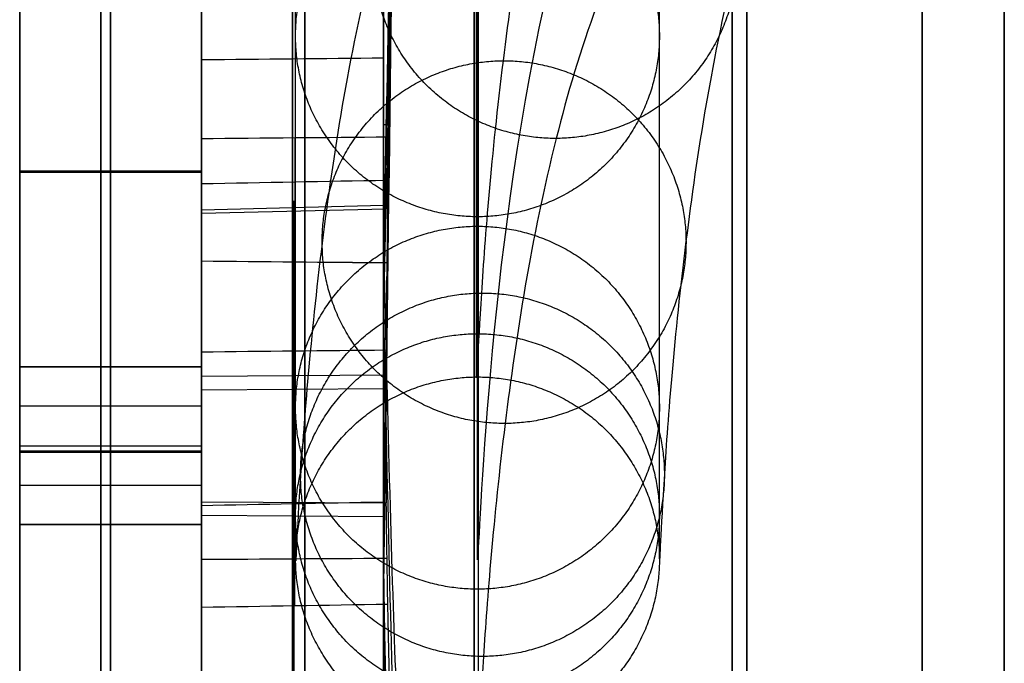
# Model space of a CAD drawing. Header units: millimetres. Extents: x 2083 to 2554, y -1671 to -6.
# Tile 9 of 256: x 2301 to 2317, y -88 to -78. Entities that reach past the tile are written whole.
import ezdxf

# ---------------------------------------------------------------- set-up
doc = ezdxf.new("R2010")
doc.units = ezdxf.units.MM
doc.header["$MEASUREMENT"] = 0
for name, color, linetype, true_color in [('Base', 7, 'Continuous', 0x000000), ('Cord', 7, 'Continuous', 0x000000), ('Default', 7, 'Continuous', 0x000000)]:
    doc.layers.add(name, color=color, linetype=linetype, true_color=true_color)

# ---------------------------------------------------------------- blocks, each defined once
blk = doc.blocks.new('PRT0005_A')
at = {"layer": 'Default'}
for p, q in [((12.25, 2.5, 23.469), (12.25, -0.5, 23.469)), ((12.25, -0.5, -23.469), (12.25, 2.5, -23.469)), ((12.9, 2.5, -24.595), (12.9, -0.5, -24.595)), ((13.55, -0.5, 22.169), (13.55, 2.5, 22.169)), ((13.55, -0.5, 24.769), (13.55, 2.5, 24.769)), ((13.55, -0.5, -22.169), (13.55, 2.5, -22.169)), ((13.55, -0.5, -24.769), (13.55, 2.5, -24.769)), ((14.2, -0.5, -22.343), (14.2, 2.5, -22.343)), ((14.85, 2.5, 23.469), (14.85, -0.5, 23.469)), ((14.85, -0.5, -23.469), (14.85, 2.5, -23.469))]:
    blk.add_line(p, q, dxfattribs=at)
at = {"layer": 'Default', "extrusion": (0, 1, 0)}
for centre, radius, start, end in [((0, 0, 2.5), 22.5, 182.5502, 267.4498), ((0, 0, 2.5), 22.5, 92.5502, 177.4498), ((-13.55, -23.469, 2.5), 1.3, 300, 90), ((-13.55, 23.469, 2.5), 1.3, 270, 0), ((-13.55, 23.469, 2.5), 1.3, 0, 90), ((-13.55, -23.469, 2.5), 1.3, 270, 300), ((-13.55, 23.469, 2.5), 1.3, 180, 270), ((-13.55, 23.469, 2.5), 1.3, 90, 180), ((0, 0, 1), 22.5, 180, 0), ((0, 0, 1), 22.5, 0, 180), ((-13.55, 23.469, 1), 1.3, 180, 0), ((-13.55, 23.469, 1), 1.3, 0, 180), ((-13.55, -23.469, 1), 1.3, 300, 120), ((-13.55, -23.469, 1), 1.3, 120, 300), ((0, 0, -0.5), 22.5, 180, 270), ((0, 0, -0.5), 22.5, 90, 180), ((-13.55, -23.469, -0.5), 1.3, 300, 90), ((-13.55, 23.469, -0.5), 1.3, 270, 0), ((-13.55, 23.469, -0.5), 1.3, 0, 90), ((-13.55, 23.469, -0.5), 1.3, 180, 270), ((-13.55, 23.469, -0.5), 1.3, 90, 180)]:
    blk.add_arc(centre, radius, start, end, dxfattribs=at)
at = {"layer": 'Default', "extrusion": (-1.53289e-18, 1, -5.72083e-18)}
blk.add_arc((-13.55, -23.469, -0.5), 1.3, 270, 300, dxfattribs=at)
at = {"layer": 'Default'}
for points, knots in [([(48.5, 2.5), (48.5, 2.5, -2.411), (48.102, 2.5, -7.908), (45.892, 2.5, -16.689), (41.518, 2.5, -25.753), (35.194, 2.5, -33.901), (27.273, 2.5, -40.54), (19.815, 2.5, -44.481), (13.66, 2.5, -46.62), (9.027, 2.5, -47.73), (5.212, 2.5, -48.261), (2.213, 2.5, -48.467), (0.744, 2.5, -48.5), (0, 2.5, -48.5)], [0, 0, 0, 0, 0.105434, 0.233229, 0.361024, 0.488819, 0.616614, 0.74441, 0.808307, 0.872205, 0.936102, 0.968051, 1, 1, 1, 1]), ([(0, 2.5, 48.5), (0.731, 2.5, 48.5), (2.196, 2.5, 48.467), (5.191, 2.5, 48.263), (9.006, 2.5, 47.734), (13.639, 2.5, 46.626), (19.794, 2.5, 44.49), (27.254, 2.5, 40.552), (35.178, 2.5, 33.918), (41.506, 2.5, 25.773), (45.884, 2.5, 16.71), (48.1, 2.5, 7.922), (48.5, 2.5, 2.417), (48.5, 2.5)], [0, 0, 0, 0, 0.0318, 0.063745, 0.127633, 0.191521, 0.255409, 0.383186, 0.510963, 0.638739, 0.766516, 0.894293, 1, 1, 1, 1]), ([(48.5, 0.836, 0), (48.5, 0.836, -2.411), (48.102, 0.836, -7.908), (45.892, 0.836, -16.689), (41.518, 0.836, -25.753), (35.194, 0.836, -33.901), (27.273, 0.836, -40.54), (19.815, 0.836, -44.481), (13.66, 0.836, -46.62), (9.027, 0.836, -47.73), (5.212, 0.836, -48.261), (2.213, 0.836, -48.467), (0.01, 0.836, -48.517), (-2.193, 0.836, -48.467), (-5.191, 0.836, -48.263), (-9.006, 0.836, -47.734), (-13.639, 0.836, -46.626), (-19.794, 0.836, -44.49), (-27.254, 0.836, -40.552), (-35.178, 0.836, -33.918), (-41.506, 0.836, -25.773), (-45.884, 0.836, -16.71), (-48.1, 0.836, -7.922), (-48.5, 0.836, -2.417), (-48.5, 0.836, 0)], [1.70615, 1.70615, 1.70615, 1.70615, 9.750509, 19.501019, 29.251528, 39.002037, 48.752547, 58.503056, 63.378311, 68.253565, 73.12882, 75.566447, 78.004075, 80.441702, 82.879329, 87.754584, 92.629839, 97.505093, 107.255602, 117.006112, 126.756621, 136.50713, 146.25764, 154.324059, 154.324059, 154.324059, 154.324059]), ([(-48.5, 0.836, 0), (-48.5, 0.836, 2.411), (-48.102, 0.836, 7.908), (-45.892, 0.836, 16.689), (-41.518, 0.836, 25.753), (-35.194, 0.836, 33.901), (-27.273, 0.836, 40.54), (-19.815, 0.836, 44.481), (-13.66, 0.836, 46.62), (-9.027, 0.836, 47.73), (-5.212, 0.836, 48.261), (-2.213, 0.836, 48.467), (-0.01, 0.836, 48.517), (2.193, 0.836, 48.467), (5.191, 0.836, 48.263), (9.006, 0.836, 47.734), (13.639, 0.836, 46.626), (19.794, 0.836, 44.49), (27.254, 0.836, 40.552), (35.178, 0.836, 33.918), (41.506, 0.836, 25.773), (45.884, 0.836, 16.71), (48.1, 0.836, 7.922), (48.5, 0.836, 2.417), (48.5, 0.836, 0)], [1.70615, 1.70615, 1.70615, 1.70615, 9.750509, 19.501019, 29.251528, 39.002037, 48.752547, 58.503056, 63.378311, 68.253565, 73.12882, 75.566447, 78.004075, 80.441702, 82.879329, 87.754584, 92.629839, 97.505093, 107.255602, 117.006112, 126.756621, 136.50713, 146.25764, 154.324059, 154.324059, 154.324059, 154.324059]), ([(48.5, -0.5), (48.5, -0.5, -2.411), (48.102, -0.5, -7.908), (45.892, -0.5, -16.689), (41.518, -0.5, -25.753), (35.194, -0.5, -33.901), (27.273, -0.5, -40.54), (19.815, -0.5, -44.481), (13.66, -0.5, -46.62), (9.027, -0.5, -47.73), (5.212, -0.5, -48.261), (2.213, -0.5, -48.467), (0.744, -0.5, -48.5), (0, -0.5, -48.5)], [-1, -1, -1, -1, -0.894566, -0.766771, -0.638976, -0.511181, -0.383386, -0.25559, -0.191693, -0.127795, -0.063898, -0.031949, 0, 0, 0, 0]), ([(48.5, -0.5), (48.5, -0.5, 2.417), (48.1, -0.5, 7.922), (45.884, -0.5, 16.71), (41.506, -0.5, 25.773), (35.178, -0.5, 33.918), (27.254, -0.5, 40.552), (19.794, -0.5, 44.49), (13.639, -0.5, 46.626), (9.006, -0.5, 47.734), (5.191, -0.5, 48.263), (2.196, -0.5, 48.467), (0.731, -0.5, 48.5), (0, -0.5, 48.5)], [0, 0, 0, 0, 0.105707, 0.233484, 0.361261, 0.489037, 0.616814, 0.744591, 0.808479, 0.872367, 0.936255, 0.9682, 1, 1, 1, 1])]:
    blk.add_open_spline(points, degree=3, knots=knots, dxfattribs=at)
for points in [[(9.015, -0.5, 47.655), (9.015, 1, 47.655), (9.015, 2.5, 47.655)], [(9.036, -0.5, -47.651), (9.036, 1, -47.651), (9.036, 2.5, -47.651)], [(13.636, -0.5, 46.544), (13.636, 1, 46.544), (13.636, 2.5, 46.544)], [(13.657, -0.5, -46.537), (13.657, 1, -46.537), (13.657, 2.5, -46.537)]]:
    blk.add_open_spline(points, degree=2, dxfattribs=at)
for points, weights in [([(14.2, 2.5, -22.343), (13.898, 2.5, -22.169), (13.55, 2.5, -22.169)], [1, 0.965925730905, 1]), ([(13.55, -0.5, -22.169), (13.898, -0.5, -22.169), (14.2, -0.5, -22.343)], [0.999999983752, 0.965925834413, 1])]:
    blk.add_rational_spline(points, weights, degree=2, dxfattribs=at)
for points, weights, knots in [([(13.55, 2.5, -24.769), (14.548, 2.5, -24.769), (14.806, 2.5, -23.806), (15.064, 2.5, -22.842), (14.2, 2.5, -22.343)], [0.999999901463, 0.793353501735, 1, 0.793353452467, 1], [0, 0, 0, 1.701695, 1.701695, 3.403391, 3.403391, 3.403391]), ([(14.2, -0.5, -22.343), (15.064, -0.5, -22.842), (14.806, -0.5, -23.806), (14.548, -0.5, -24.769), (13.55, -0.5, -24.769)], [1, 0.793353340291, 1, 0.793353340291, 1], [0, 0, 0, 1.701696, 1.701696, 3.403392, 3.403392, 3.403392])]:
    blk.add_rational_spline(points, weights, degree=2, knots=knots, dxfattribs=at)
blk = doc.blocks.new('7_A')
at = {"layer": 'Default'}
for p, q in [((9.658, 3, -22.545), (9.581, 0, -22.527)), ((9.717, 3, 22.323), (9.641, -0.045, 22.3)), ((10.508, 3, 27.134), (10.508, 3, 27.134)), ((12.404, 3, 27.301), (12.381, -0.038, 27.377)), ((12.626, 3, -27.361), (12.608, 0, -27.437)), ((14.473, 3, -19.577), (14.492, -0.045, -19.499)), ((14.696, 3, 19.636), (14.718, 0, 19.561))]:
    blk.add_line(p, q, dxfattribs=at)
at = {"layer": 'Default', "extrusion": (-6.51066e-08, 1, -1.6918e-07)}
blk.add_arc((-0.083, 0.046, 3), 29.024, 60.9202, 111.0485, dxfattribs=at)
at = {"layer": 'Default', "extrusion": (1.95943e-08, 1, -1.26767e-08)}
blk.add_arc((-13.55, -23.469, 3), 4, 0.0002, 103.3489, dxfattribs=at)
at = {"layer": 'Default', "extrusion": (4.28417e-08, 1, 6.75037e-09)}
blk.add_arc((-13.55, 23.469, 3), 4, 240, 343.3486, dxfattribs=at)
at = {"layer": 'Default', "extrusion": (1.25828e-09, 1, 5.80805e-10)}
blk.add_arc((-13.55, 23.469, 3), 4, 67.2152, 240, dxfattribs=at)
at = {"layer": 'Default', "extrusion": (0, 1, 0)}
for centre, radius, start, end in [((-13.55, -23.469, 1.477), 4.04, 187.2147, 103.3486), ((-13.55, 23.469, 1.477), 4.04, 67.2147, 343.3486), ((0, 0, 1.3), 20.089, 180, 0), ((0, 0, 1.3), 20.089, 0, 180)]:
    blk.add_arc(centre, radius, start, end, dxfattribs=at)
at = {"layer": 'Default', "extrusion": (-2.19346e-14, 1, 0)}
blk.add_arc((-0.083, 0.046, 1.3), 29.069, 60.9319, 111.0484, dxfattribs=at)
at = {"layer": 'Default', "extrusion": (-4.36087e-07, 1, -3.06879e-07)}
blk.add_arc((0, 0, 0), 20.157, 239.9999, 270, dxfattribs=at)
at = {"layer": 'Default', "extrusion": (-2.00858e-08, 1, -3.47898e-08)}
blk.add_arc((0, 0, 0), 20.157, 180, 239.9999, dxfattribs=at)
at = {"layer": 'Default'}
for points, degree in [([(-12.132, 3, 22.058), (-11.087, 3, 22.633), (-8.94, 3, 23.621), (-5.521, 3, 24.639), (-1.998, 3, 25.161), (1.564, 3, 25.178), (5.097, 3, 24.689), (7.369, 3, 24.037), (8.489, 3, 23.628)], 3), ([(7.159, 0, 38.686), (7.168, 1, 38.737), (7.178, 2, 38.789), (7.188, 3, 38.841)], 3), ([(7.159, 0, -38.686), (7.168, 1, -38.737), (7.178, 2, -38.789), (7.188, 3, -38.841)], 3), ([(8.461, -0.07, 23.552), (8.47, 0.953, 23.577), (8.479, 1.977, 23.603), (8.489, 3, 23.628)], 3), ([(8.461, -0.071, 23.552), (8.47, 0.953, 23.577), (8.479, 1.976, 23.603), (8.489, 3, 23.628)], 3), ([(9.175, -0.058, 23.091), (9.194, 0.961, 23.109), (9.213, 1.981, 23.128), (9.232, 3, 23.147)], 3), ([(10.536, -0.06, 27.209), (10.527, 0.96, 27.184), (10.517, 1.98, 27.159), (10.508, 3, 27.134)], 3), ([(10.537, -0.06, 27.209), (10.527, 0.959, 27.184), (10.517, 1.979, 27.159), (10.508, 2.999, 27.134)], 3), ([(12.001, 3, 27.157), (11.99, 1.986, 27.181), (11.98, 0.972, 27.206), (11.97, -0.042, 27.23)], 3), ([(12.001, 3, 27.157), (12.001, 3, 27.157), (12.001, 3, 27.157), (12.001, 3, 27.157)], 3), ([(16.218, 3, -19.165), (16.097, 3, -19.266), (15.839, 3, -19.435), (15.399, 3, -19.595), (14.932, 3, -19.649), (14.627, 3, -19.613), (14.473, 3, -19.577)], 3), ([(14.482, 0, 36.58), (14.501, 1, 36.629), (14.52, 2, 36.678), (14.54, 3, 36.727)], 3), ([(14.482, 0, -36.58), (14.501, 1, -36.629), (14.52, 2, -36.678), (14.54, 3, -36.727)], 3), ([(15.41, -0.058, -19.491), (15.416, 0.961, -19.517), (15.423, 1.981, -19.543), (15.429, 3, -19.569)], 3), ([(16.166, -0.07, -19.103), (16.184, 0.953, -19.124), (16.201, 1.977, -19.145), (16.218, 3, -19.165)], 3), ([(16.166, -0.071, -19.103), (16.184, 0.953, -19.124), (16.201, 1.976, -19.145), (16.218, 3, -19.165)], 3), ([(25.169, 3, -0.523), (25.144, 3, -1.715), (24.926, 3, -4.068), (24.099, 3, -7.538), (22.789, 3, -10.85), (21.023, 3, -13.943), (18.833, 3, -16.759), (17.133, 3, -18.4), (16.218, 3, -19.165)], 3), ([(-17.768, 0, 26.313), (-16.533, 0, 27.147), (-13.975, 0, 28.623), (-9.848, 0, 30.293), (-5.538, 0, 31.368), (-1.12, 0, 31.834), (3.321, 0, 31.68), (7.696, 0, 30.91), (11.93, 0, 29.534), (14.585, 0, 28.241), (15.875, 0, 27.496)], 3), ([(0, -0.208, 20.169), (3.518, -0.139, 20.165), (7.034, -0.069, 19.219), (10.079, 0, 17.457)], 3), ([(8.254, 0, 30.658), (8.254, -0.033, 30.661), (8.255, -0.067, 30.664), (8.256, -0.101, 30.667)], 3), ([(11.51, 0, 19.937), (10.634, -0.017, 20.442), (9.954, -0.034, 21.253), (9.641, -0.045, 22.3)], 3), ([(11.51, 0, -19.937), (10.795, 0, -18.697), (10.079, 0, -17.457)], 2), ([(11.51, 0, 19.937), (10.795, 0, 18.697), (10.079, 0, 17.457)], 2), ([(11.51, 0, -19.937), (12.386, -0.017, -19.43), (13.428, -0.034, -19.247), (14.492, -0.045, -19.499)], 3), ([(15.875, 0, -27.496), (15.732, 0, -27.249), (15.589, 0, -27.001)], 2), ([(15.875, 0, 27.496), (15.732, 0, 27.249), (15.589, 0, 27.001)], 2), ([(31.672, 0, 2.231), (31.776, 0, 0.744), (31.776, 0, -2.209), (31.159, 0, -6.617), (29.935, 0, -10.888), (28.129, 0, -14.947), (25.775, 0, -18.716), (22.921, 0, -22.12), (19.613, 0, -25.099), (17.165, 0, -26.751), (15.875, 0, -27.496)], 3), ([(39.343, 0), (39.343, 0, 1.729), (39.117, 0, 5.151), (38.109, 0, 10.221), (36.449, 0, 15.106), (34.166, 0, 19.733), (31.3, 0, 24.021), (27.899, 0, 27.899), (24.022, 0, 31.3), (19.733, 0, 34.166), (15.106, 0, 36.449), (10.221, 0, 38.109), (5.151, 0, 39.117), (1.729, 0, 39.343), (0, 0, 39.343)], 3), ([(0, 0, -39.343), (1.729, 0, -39.343), (5.151, 0, -39.117), (10.221, 0, -38.109), (15.106, 0, -36.449), (19.733, 0, -34.166), (24.021, 0, -31.3), (27.899, 0, -27.899), (31.3, 0, -24.022), (34.166, 0, -19.733), (36.449, 0, -15.106), (38.109, 0, -10.221), (39.117, 0, -5.151), (39.343, 0, -1.729), (39.343, 0)], 3), ([(11.97, -0.042, 27.23), (11.498, -0.047, 27.032), (10.988, -0.053, 27.035), (10.536, -0.06, 27.209)], 3)]:
    blk.add_open_spline(points, degree=degree, dxfattribs=at)
for points, knots in [([(39.5, 3), (39.499, 3, 4.656), (38.222, 3, 12.194), (33.31, 3, 21.744), (28.133, 3, 28.132), (21.743, 3, 33.311), (14.583, 3, 36.991), (8.399, 3, 38.737), (3.529, 3, 39.397), (1.176, 3, 39.5), (0, 3, 39.5)], [-1, -1, -1, -1, -0.75, -0.625, -0.5, -0.375, -0.25, -0.125, -0.0625, 0, 0, 0, 0]), ([(0, 3, -39.5), (1.176, 3, -39.5), (3.529, 3, -39.397), (8.399, 3, -38.737), (14.583, 3, -36.991), (21.743, 3, -33.311), (28.133, 3, -28.132), (33.31, 3, -21.744), (38.222, 3, -12.194), (39.499, 3, -4.656), (39.5, 3)], [-1, -1, -1, -1, -0.9375, -0.875, -0.75, -0.625, -0.5, -0.375, -0.25, 0, 0, 0, 0]), ([(8.489, 3, 23.628), (8.749, 3, 23.532), (9.013, 3, 23.372), (9.451, 3, 22.921), (9.625, 3, 22.632), (9.717, 3, 22.323)], [0, 0, 0, 0, 0.5, 0.5, 1, 1, 1, 1]), ([(12.001, 3, 27.157), (11.841, 3, 27.089), (11.516, 3, 27), (10.997, 3, 26.992), (10.67, 3, 27.072), (10.508, 3, 27.134)], [0, 0, 0, 0, 0.3333333, 0.6666667, 0.9999707, 0.9999707, 0.9999707, 0.9999707]), ([(-39.421, 1.5), (-39.42, 1.5, 4.647), (-38.146, 1.5, 12.17), (-33.244, 1.5, 21.7), (-28.077, 1.5, 28.076), (-21.7, 1.5, 33.245), (-14.554, 1.5, 36.917), (-8.382, 1.5, 38.66), (-3.522, 1.5, 39.319), (0, 1.5, 39.473), (3.522, 1.5, 39.319), (8.382, 1.5, 38.66), (14.554, 1.5, 36.917), (21.7, 1.5, 33.245), (28.077, 1.5, 28.076), (33.244, 1.5, 21.7), (38.146, 1.5, 12.17), (39.42, 1.5, 4.647), (39.421, 1.5)], [1.392609, 1.392609, 1.392609, 1.392609, 16.962324, 24.747182, 32.53204, 40.316897, 48.101755, 55.886612, 59.779041, 63.67147, 67.563899, 71.456328, 79.241185, 87.026043, 94.810901, 102.595758, 110.380616, 125.950331, 125.950331, 125.950331, 125.950331]), ([(39.421, 1.5), (39.42, 1.5, -4.647), (38.146, 1.5, -12.17), (33.244, 1.5, -21.7), (28.077, 1.5, -28.076), (21.7, 1.5, -33.245), (14.554, 1.5, -36.917), (8.382, 1.5, -38.66), (3.522, 1.5, -39.319), (0, 1.5, -39.473), (-3.522, 1.5, -39.319), (-8.382, 1.5, -38.66), (-14.554, 1.5, -36.917), (-21.7, 1.5, -33.245), (-28.077, 1.5, -28.076), (-33.244, 1.5, -21.7), (-38.146, 1.5, -12.17), (-39.42, 1.5, -4.647), (-39.421, 1.5)], [1.392609, 1.392609, 1.392609, 1.392609, 16.962324, 24.747182, 32.53204, 40.316897, 48.101755, 55.886612, 59.779041, 63.67147, 67.563899, 71.456328, 79.241185, 87.026043, 94.810901, 102.595758, 110.380616, 125.950331, 125.950331, 125.950331, 125.950331]), ([(8.475, 1.464, 23.59), (8.729, 1.464, 23.497), (9.248, 1.464, 23.182), (9.588, 1.464, 22.614), (9.679, 1.464, 22.311)], [-0.0000026, -0.0000026, -0.0000026, -0.0000026, 0.4999987, 0.9999856, 0.9999856, 0.9999856, 0.9999856]), ([(11.985, 1.469, 27.194), (11.569, 1.469, 27.02), (11.014, 1.469, 26.982), (10.522, 1.469, 27.171), (10.522, 1.469, 27.171)], [0.0000268, 0.0000268, 0.0000268, 0.0000268, 1, 1.0000188, 1.0000188, 1.0000188, 1.0000188]), ([(16.192, 1.464, -19.134), (15.984, 1.464, -19.308), (15.452, 1.464, -19.6), (14.79, 1.464, -19.61), (14.483, 1.464, -19.538)], [-0.0000026, -0.0000026, -0.0000026, -0.0000026, 0.4999987, 0.9999732, 0.9999732, 0.9999732, 0.9999732]), ([(-12.105, 1.3, 22.022), (-9.305, 1.3, 23.56), (-2.612, 1.3, 25.789), (4.994, 1.3, 24.858), (8.473, 1.3, 23.586)], [0.247869, 0.247869, 0.247869, 0.247869, 11.063619, 21.88653, 21.88653, 21.88653, 21.88653]), ([(25.124, 1.3, -0.528), (25.056, 1.3, -3.722), (23.64, 1.3, -10.633), (19.031, 1.3, -16.754), (16.189, 1.3, -19.131)], [0.247869, 0.247869, 0.247869, 0.247869, 11.063619, 21.88653, 21.88653, 21.88653, 21.88653]), ([(-14.726, -0.4, 28.168), (-10.004, -0.339, 30.63), (-4.653, -0.27, 31.879), (5.984, -0.13, 31.645), (11.271, -0.061, 30.161), (15.875, 0, 27.496)], [-1, -1, -1, -1, -0.5, -0.5, 0, 0, 0, 0]), ([(11.311, 0, 19.591), (8.028, -0.065, 21.485), (0.494, -0.2, 23.59), (-7.121, -0.335, 21.802), (-10.48, -0.4, 20.047)], [0.259147, 0.259147, 0.259147, 0.259147, 13.218096, 26.177043, 26.177043, 26.177043, 26.177043]), ([(20.16, -0.4, -0.845), (20.013, -0.333, -4.223), (19.003, -0.267, -7.561), (15.499, -0.133, -13.335), (13.005, -0.067, -15.771), (10.079, 0, -17.457)], [-1, -1, -1, -1, -0.5000003, -0.5000003, -0.0000005, -0.0000005, -0.0000005, -0.0000005]), ([(11.311, 0, -19.591), (14.593, -0.065, -17.695), (20.182, -0.2, -12.223), (22.442, -0.335, -4.734), (22.602, -0.4, -0.947)], [0.259151, 0.259151, 0.259151, 0.259151, 13.218096, 26.177043, 26.177043, 26.177043, 26.177043]), ([(15.589, 0, 27.001), (15.047, -0.007, 27.314), (14.432, -0.015, 27.5), (13.182, -0.029, 27.579), (12.548, -0.036, 27.473), (11.97, -0.042, 27.23)], [0, 0, 0, 0, 0.500006, 0.500006, 1, 1, 1, 1]), ([(15.589, 0, -27.001), (16.131, -0.007, -26.688), (16.6, -0.015, -26.248), (17.294, -0.029, -25.205), (17.518, -0.036, -24.603), (17.597, -0.042, -23.981)], [0, 0, 0, 0, 0.500006, 0.500006, 1, 1, 1, 1]), ([(31.757, -0.4, -1.331), (31.528, -0.339, -6.652), (29.935, -0.27, -11.91), (24.413, -0.13, -21.005), (20.485, -0.061, -24.841), (15.875, 0, -27.496)], [-1, -1, -1, -1, -0.5, -0.5, 0, 0, 0, 0]), ([(13.037, -0.03, 27.516), (9.169, -0.084, 29.344), (-0.162, -0.211, 31.559), (-9.585, -0.339, 29.348), (-14.107, -0.401, 26.986)], [2.975066, 2.975066, 2.975066, 2.975066, 16.728305, 33.127772, 33.127772, 33.127772, 33.127772]), ([(10.536, -0.06, 27.209), (6.673, -0.115, 28.697), (2.493, -0.174, 29.347), (-5.76, -0.29, 28.862), (-9.833, -0.348, 27.727), (-13.488, -0.4, 25.803)], [0, 0, 0, 0, 0.5, 0.5, 1, 1, 1, 1]), ([(-11.622, -0.4, 22.231), (-8.846, -0.352, 23.68), (-5.57, -0.298, 24.709), (1.397, -0.186, 25.258), (5.082, -0.127, 24.786), (8.461, -0.07, 23.552)], [0, 0, 0, 0, 0.5, 0.5, 1, 1, 1, 1]), ([(8.461, -0.07, 23.552), (8.71, -0.066, 23.461), (8.965, -0.062, 23.307), (9.385, -0.053, 22.875), (9.552, -0.048, 22.596), (9.641, -0.045, 22.3)], [0, 0, 0, 0, 0.5, 0.5, 1, 1, 1, 1]), ([(16.166, -0.07, -19.103), (15.963, -0.066, -19.274), (15.702, -0.062, -19.417), (15.117, -0.053, -19.565), (14.793, -0.048, -19.57), (14.492, -0.045, -19.499)], [0, 0, 0, 0, 0.5, 0.5, 1, 1, 1, 1]), ([(25.063, -0.4, -1.05), (24.93, -0.352, -4.179), (24.184, -0.298, -7.531), (21.176, -0.186, -13.839), (18.925, -0.127, -16.794), (16.166, -0.07, -19.103)], [0, 0, 0, 0, 0.5, 0.5, 1, 1, 1, 1])]:
    blk.add_open_spline(points, degree=3, knots=knots, dxfattribs=at)
for points, weights in [([(20, 3, 0), (20, 3, 20), (0, 3, 20)], [1, 0.707106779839, 1]), ([(0, 3, -20), (20, 3, -20), (20, 3, 0)], [1, 0.707106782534, 1]), ([(9.471, 0, -23.469), (9.471, 0, -21.114), (11.51, 0, -19.937)], [1, 0.866025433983, 1]), ([(10.079, 0, 17.457), (19.757, 0, 11.869), (20.145, 0, 0.7)], [1, 0.874582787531, 1]), ([(15.589, 0, 19.937), (13.55, 0, 18.759), (11.51, 0, 19.937)], [1, 0.866025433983, 1])]:
    blk.add_rational_spline(points, weights, degree=2, dxfattribs=at)
for points, weights, knots in [([(9.55, 3, -23.469), (9.55, 3, -27.225), (13.298, 3, -27.461), (17.046, 3, -27.697), (17.518, 3, -23.971)], [0.999999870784, 0.729014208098, 1, 0.729014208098, 0.999999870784], [0, 0, 0, 6.031326, 6.031326, 12.062652, 12.062652, 12.062652]), ([(15.589, 0, -27.001), (13.55, 0, -28.178), (11.51, 0, -27.001), (9.471, 0, -25.824), (9.471, 0, -23.469)], [1, 0.866025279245, 1, 0.866025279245, 1], [0, 0, 0, 4.271058, 4.271058, 8.542115, 8.542115, 8.542115]), ([(15.589, 0, 27.001), (17.628, 0, 25.824), (17.628, 0, 23.469), (17.628, 0, 21.114), (15.589, 0, 19.937)], [0.999999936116, 0.866025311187, 1, 0.866025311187, 0.999999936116], [0, 0, 0, 4.271058, 4.271058, 8.542115, 8.542115, 8.542115])]:
    blk.add_rational_spline(points, weights, degree=2, knots=knots, dxfattribs=at)
blk = doc.blocks.new('BASE1')
at = {"layer": 'Default', "extrusion": (1, 1.72595e-14, -3.45189e-13)}
blk.add_arc((-71.357, 1705.202, 2303.615), 52.695, 0, 180, dxfattribs=at)
at = {"layer": 'Default', "extrusion": (1, 2.15743e-14, 3.2793e-13)}
blk.add_arc((-71.357, 1705.202, 2303.615), 52.695, 180, 0, dxfattribs=at)
at = {"layer": 'Default', "extrusion": (1, 0, -3.46628e-13)}
blk.add_arc((-71.357, 1705.202, 2308.11), 52.144, 0, 180, dxfattribs=at)
at = {"layer": 'Default', "extrusion": (1, 0, 3.26237e-13)}
blk.add_arc((-71.357, 1705.202, 2308.11), 52.144, 180, 0, dxfattribs=at)
at = {"layer": 'Default', "extrusion": (1, -1.16007e-08, 2.29173e-13)}
blk.add_arc((-71.357, 1705.202, 2312.605), 51.592, 0, 180, dxfattribs=at)
at = {"layer": 'Default', "extrusion": (1, 0, 2.27374e-13)}
for centre, radius, start, end in [((-71.357, 1705.202, 2315.494), 50.856, 0, 180), ((-71.357, 1705.202, 2316.85), 50.216, 0, 180), ((-71.357, 1705.202, 2316.85), 50.216, 180, 267.3094), ((-71.357, 1705.202, 2315.494), 50.856, 180, 266.025)]:
    blk.add_arc(centre, radius, start, end, dxfattribs=at)
at = {"layer": 'Default', "extrusion": (1, 5.68434e-14, 2.27374e-13)}
blk.add_arc((-71.357, 1705.206, 2305.115), 40, 359.9988, 180.0023, dxfattribs=at)
at = {"layer": 'Default', "extrusion": (1, -6.75424e-19, -4.25007e-14)}
blk.add_arc((-71.357, 1705.202, 2306.615), 32.1, 0, 179.9982, dxfattribs=at)
at = {"layer": 'Default', "extrusion": (1, 0, 0)}
for start, end in [(0, 179.9991), (179.9991, 263.1997)]:
    blk.add_arc((-71.357, 1705.202, 2312.365), 32.1, start, end, dxfattribs=at)
at = {"layer": 'Default', "extrusion": (1, 2.84217e-14, 0)}
blk.add_arc((-71.357, 1705.206, 2305.115), 40, 180.0023, 305.6442, dxfattribs=at)
at = {"layer": 'Default', "extrusion": (1, -3.10567e-14, -7.45291e-14)}
blk.add_arc((-71.357, 1705.202, 2306.615), 32.1, 179.9982, 303.3173, dxfattribs=at)
at = {"layer": 'Default', "extrusion": (1, 1.13678e-14, 1.13682e-14)}
blk.add_arc((-71.357, 1705.206, 2306.615), 40, 180.0023, 270, dxfattribs=at)
at = {"layer": 'Default', "extrusion": (1, -2.04255e-06, 2.20207e-06)}
blk.add_arc((-71.352, 1705.197, 2312.609), 51.592, 180.0005, 265.6954, dxfattribs=at)
at = {"layer": 'Default'}
for points, weights, knots in [([(2303.615, -111.357, 1705.204), (2303.615, -111.358, 1721.773), (2303.615, -99.642, 1733.489), (2303.615, -87.926, 1745.206), (2303.615, -71.357, 1745.206), (2303.615, -54.788, 1745.206), (2303.615, -43.073, 1733.489), (2303.615, -31.357, 1721.773), (2303.615, -31.357, 1705.204)], [1, 0.923875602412, 1, 0.923875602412, 1, 0.923875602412, 1, 0.923875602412, 1], [0, 0, 0, 31.416748, 31.416748, 62.833496, 62.833496, 94.250244, 94.250244, 125.666992, 125.666992, 125.666992]), ([(2303.615, -48.047, 1672.7), (2303.615, -67.897, 1658.465), (2303.615, -89.627, 1669.622), (2303.615, -111.356, 1680.778), (2303.615, -111.357, 1705.204)], [1, 0.853455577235, 1, 0.853455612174, 0.999999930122], [0, 0, 0, 43.857295, 43.857295, 87.714579, 87.714579, 87.714579]), ([(2306.615, -111.357, 1705.204), (2306.615, -111.358, 1721.773), (2306.615, -99.642, 1733.489), (2306.615, -87.926, 1745.206), (2306.615, -71.357, 1745.206)], [1, 0.923875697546, 1, 0.923875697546, 1], [0, 0, 0, 31.416728, 31.416728, 62.833456, 62.833456, 62.833456])]:
    blk.add_rational_spline(points, weights, degree=2, knots=knots, dxfattribs=at)

msp = doc.modelspace()

# ---------------------------------------------------------------- linework, layer by layer
at = {"layer": 'Cord'}
for points in [[(2313.408, -68.19, 1659.179), (2312.858, -68.194, 1653.609), (2311.914, -68.597, 1641.497), (2310.861, -69.886, 1621.989), (2310.021, -71.724, 1599.813), (2309.126, -74.783, 1565.76), (2308.482, -78.93, 1518.794), (2308.179, -82.863, 1458.538), (2308.144, -84.166, 1405.717), (2308.146, -83.245, 1362.397), (2308.146, -80.829, 1318.658), (2308.146, -76.605, 1274.957), (2308.146, -71.234, 1231.3), (2308.146, -65.339, 1187.807), (2308.146, -57.387, 1133.608), (2308.146, -49.739, 1079.533), (2308.146, -44.486, 1036.397), (2308.146, -40.159, 994.207), (2308.146, -36.41, 943.425), (2308.146, -34.509, 894.456), (2308.146, -34.145, 858.212), (2308.146, -34.407, 834.029), (2308.146, -35.163, 812.332), (2308.146, -36.384, 793.452), (2308.146, -38.034, 777.715), (2308.146, -39.598, 768.298), (2308.146, -40.546, 764.152)], [(2310.422, -71.19, 1659.474), (2309.876, -71.194, 1653.931), (2308.933, -71.596, 1641.849), (2307.881, -72.884, 1622.353), (2307.04, -74.722, 1600.17), (2306.145, -77.784, 1566.087), (2305.499, -81.936, 1519.057), (2305.196, -85.877, 1458.687), (2305.161, -87.184, 1405.736), (2305.163, -86.261, 1362.279), (2305.163, -83.837, 1318.417), (2305.163, -79.604, 1274.627), (2305.163, -74.226, 1230.911), (2305.163, -68.325, 1187.379), (2305.163, -60.371, 1133.168), (2305.163, -52.729, 1079.131), (2305.163, -47.484, 1036.057), (2305.163, -43.166, 993.949), (2305.163, -39.423, 943.254), (2305.163, -37.525, 894.374), (2305.163, -37.162, 858.21), (2305.163, -37.423, 834.094), (2305.163, -38.176, 812.475), (2305.163, -39.392, 793.696), (2305.163, -41.029, 778.096), (2305.163, -42.568, 768.843), (2305.163, -43.485, 764.831)], [(2316.393, -71.19, 1658.883), (2315.855, -71.193, 1653.427), (2314.922, -71.591, 1641.47), (2313.875, -72.871, 1622.085), (2313.037, -74.702, 1599.981), (2312.144, -77.757, 1565.977), (2311.499, -81.905, 1519.005), (2311.196, -85.843, 1458.673), (2311.161, -87.15, 1405.736), (2311.163, -86.227, 1362.28), (2311.163, -83.803, 1318.419), (2311.163, -79.57, 1274.631), (2311.163, -74.192, 1230.915), (2311.163, -68.292, 1187.383), (2311.163, -60.338, 1133.172), (2311.163, -52.696, 1079.135), (2311.163, -47.45, 1036.061), (2311.163, -43.132, 993.952), (2311.163, -39.389, 943.255), (2311.163, -37.491, 894.375), (2311.163, -37.128, 858.211), (2311.163, -37.389, 834.093), (2311.163, -38.143, 812.473), (2311.163, -39.358, 793.693), (2311.163, -40.995, 778.092), (2311.163, -42.535, 768.836), (2311.163, -43.452, 764.823)], [(2313.408, -74.19, 1659.179), (2312.872, -74.193, 1653.749), (2311.941, -74.589, 1641.821), (2310.895, -75.869, 1622.448), (2310.057, -77.701, 1600.338), (2309.162, -80.758, 1566.305), (2308.517, -84.911, 1519.268), (2308.213, -88.857, 1458.822), (2308.178, -90.168, 1405.756), (2308.18, -89.242, 1362.162), (2308.179, -86.811, 1318.179), (2308.18, -82.569, 1274.301), (2308.18, -77.184, 1230.526), (2308.18, -71.278, 1186.955), (2308.18, -63.322, 1132.732), (2308.18, -55.686, 1078.733), (2308.18, -50.448, 1035.722), (2308.18, -46.138, 993.693), (2308.18, -42.401, 943.084), (2308.18, -40.507, 894.293), (2308.18, -40.145, 858.209), (2308.18, -40.406, 834.158), (2308.18, -41.156, 812.617), (2308.18, -42.366, 793.936), (2308.18, -43.989, 778.473), (2308.18, -45.504, 769.381), (2308.18, -46.392, 765.502)]]:
    msp.add_open_spline(points, degree=3, knots=[0, 0, 0, 0, 16.576843, 36.182381, 58.520923, 83.27838, 138.763701, 200.071311, 264.709003, 297.582621, 330.456238, 396.471932, 429.53136, 462.590789, 528.252914, 593.915039, 626.304707, 658.428339, 720.897006, 778.777197, 805.158615, 829.386837, 851.127811, 870.051088, 885.834495, 898.176581, 898.176581, 898.176581, 898.176581], dxfattribs=at)
msp.add_open_spline([(2313.408, -71.19, 1659.179), (2308.163, -71.19, 1606.201), (2308.163, -108.027, 1373.914), (2308.163, -33.645, 1021.654), (2308.163, -35.048, 801.316), (2308.163, -43.469, 764.827)], degree=3, dxfattribs=at)
for points in [[(2306.445, -76.863, 1576.297), (2306.463, -79.851, 1576.563), (2309.462, -79.839, 1576.495), (2312.461, -79.827, 1576.427), (2312.443, -76.839, 1576.16), (2312.425, -73.851, 1575.894), (2309.426, -73.863, 1575.962), (2306.427, -73.875, 1576.03), (2306.445, -76.863, 1576.297)], [(2305.163, -78.167, 1263.735), (2305.18, -81.148, 1263.394), (2308.18, -81.131, 1263.396), (2311.18, -81.114, 1263.398), (2311.163, -78.134, 1263.739), (2311.146, -75.153, 1264.079), (2308.146, -75.17, 1264.077), (2305.146, -75.187, 1264.075), (2305.163, -78.167, 1263.735)], [(2305.602, -81.565, 1520.979), (2305.62, -84.556, 1521.21), (2308.619, -84.54, 1521.18), (2311.619, -84.525, 1521.149), (2311.602, -81.534, 1520.919), (2311.584, -78.543, 1520.688), (2308.584, -78.558, 1520.718), (2305.584, -78.574, 1520.748), (2305.602, -81.565, 1520.979)], [(2305.163, -84.297, 1329.46), (2305.18, -87.29, 1329.254), (2308.18, -87.273, 1329.255), (2311.18, -87.256, 1329.257), (2311.163, -84.263, 1329.463), (2311.146, -81.27, 1329.669), (2308.146, -81.287, 1329.668), (2305.146, -81.304, 1329.667), (2305.163, -84.297, 1329.46)], [(2305.245, -85.402, 1459.776), (2305.262, -88.399, 1459.912), (2308.262, -88.382, 1459.902), (2311.262, -88.366, 1459.893), (2311.245, -85.369, 1459.757), (2311.227, -82.372, 1459.621), (2308.228, -82.389, 1459.63), (2305.228, -82.405, 1459.64), (2305.245, -85.402, 1459.776)], [(2305.163, -86.075, 1362.286), (2305.18, -89.072, 1362.17), (2308.18, -89.055, 1362.171), (2311.18, -89.039, 1362.171), (2311.163, -86.041, 1362.287), (2311.146, -83.043, 1362.403), (2308.146, -83.06, 1362.402), (2305.146, -83.077, 1362.401), (2305.163, -86.075, 1362.286)], [(2305.164, -86.789, 1395.151), (2305.181, -89.789, 1395.133), (2308.181, -89.772, 1395.133), (2311.181, -89.755, 1395.133), (2311.164, -86.756, 1395.15), (2311.147, -83.756, 1395.167), (2308.147, -83.773, 1395.167), (2305.147, -83.79, 1395.168), (2305.164, -86.789, 1395.151)]]:
    msp.add_rational_spline(points, [1, 0.707106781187, 1, 0.707106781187, 1, 0.707106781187, 1, 0.707106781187, 1], degree=2, knots=[0, 0, 0, 4.712389, 4.712389, 9.424778, 9.424778, 14.137167, 14.137167, 18.849556, 18.849556, 18.849556], dxfattribs=at)

# ---------------------------------------------------------------- block references
at = {"layer": 'Base'}
msp.add_blockref('BASE1', (0, 0), dxfattribs=at)
at = {"layer": 'Base', "rotation": 270}
msp.add_blockref('PRT0005_A', (2301.115, -71.357, 1705.202), dxfattribs=at)
at = {"layer": 'Base', "extrusion": (0, 7.06626e-13, -1), "rotation": 270}
msp.add_blockref('7_A', (-2306.615, -71.357, -1705.202), dxfattribs=at)

doc.saveas('drawing.dxf')
